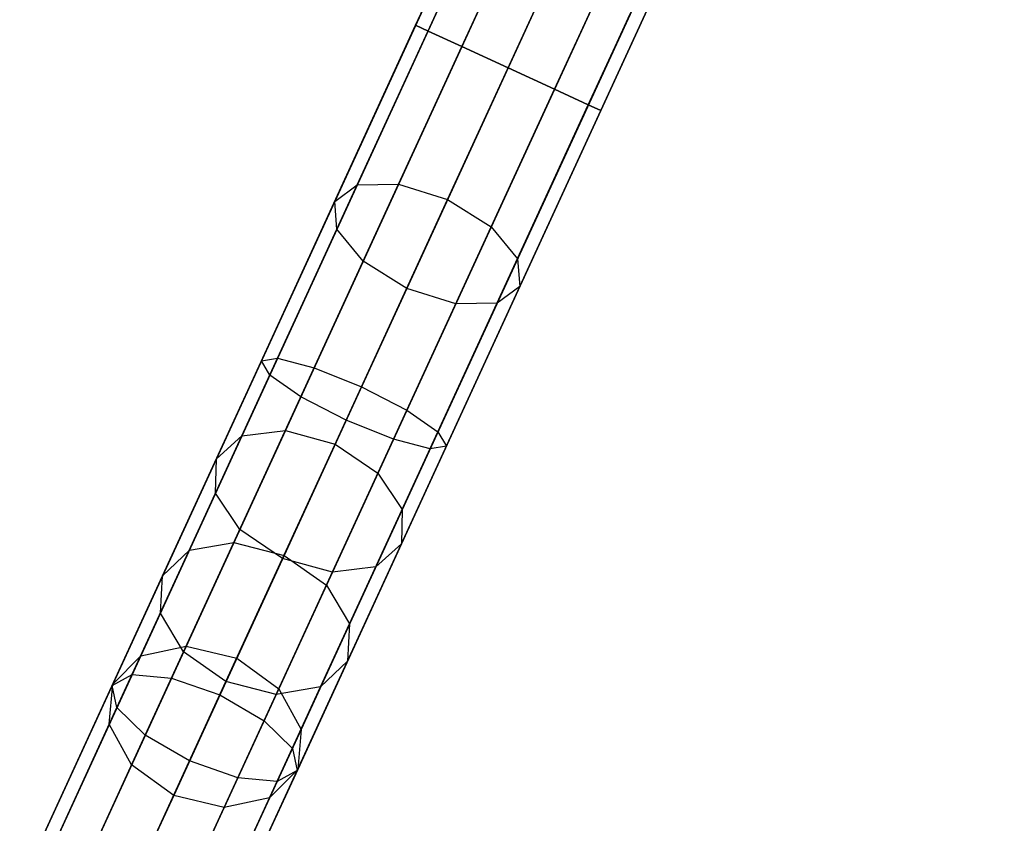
# Model space of a CAD drawing. Extents: x -129 to 129, y -127 to 130.
# Tile 100 of 188: x -34 to -25, y -70 to -62. Entities that reach past the tile are written whole.
import ezdxf

# ---------------------------------------------------------------- set-up
doc = ezdxf.new("R2010")
doc.units = 0
doc.header["$LTSCALE"] = 25.4
doc.layers.get('0').update_dxf_attribs({"linetype": 'CONTINUOUS'})

# ---------------------------------------------------------------- blocks, each defined once
blk = doc.blocks.new('NOME_B_PM2_STL')
at = {"color": 0}
for p, q in [((105.0677, -52.2094, 524.5779), (84.1697, -97.6327, 524.5779)), ((105.0677, -52.2094, 524.5779), (84.1697, -97.6327, 524.5779)), ((84.1697, -97.6327, 344.5779), (105.0677, -52.2094, 344.5779)), ((84.1697, -97.6327, 344.5779), (105.0677, -52.2094, 344.5779)), ((105.1894, -52.2654, 525.0779), (84.2914, -97.6887, 525.0779)), ((105.1894, -52.2654, 525.0779), (84.2914, -97.6887, 525.0779)), ((105.1894, -52.2654, 524.0779), (84.2914, -97.6887, 524.0779)), ((105.1894, -52.2654, 524.0779), (84.2914, -97.6887, 524.0779)), ((84.2914, -97.6887, 344.0779), (105.1894, -52.2654, 344.0779)), ((84.2914, -97.6887, 344.0779), (105.1894, -52.2654, 344.0779)), ((84.2914, -97.6887, 345.0779), (105.1894, -52.2654, 345.0779)), ((84.2914, -97.6887, 345.0779), (105.1894, -52.2654, 345.0779)), ((105.522, -52.4184, 525.4439), (84.6239, -97.8417, 525.4439)), ((105.522, -52.4184, 525.4439), (84.6239, -97.8417, 525.4439)), ((105.522, -52.4184, 523.7119), (84.6239, -97.8417, 523.7119)), ((105.522, -52.4184, 523.7119), (84.6239, -97.8417, 523.7119)), ((84.6239, -97.8417, 343.7118), (105.522, -52.4184, 343.7118)), ((84.6239, -97.8417, 343.7118), (105.522, -52.4184, 343.7118)), ((84.6239, -97.8417, 345.4439), (105.522, -52.4184, 345.4439)), ((84.6239, -97.8417, 345.4439), (105.522, -52.4184, 345.4439)), ((105.9762, -52.6274, 523.5779), (85.0782, -98.0507, 523.5779)), ((105.9762, -52.6274, 525.5779), (85.0782, -98.0507, 525.5779)), ((105.9762, -52.6274, 525.5779), (85.0782, -98.0507, 525.5779)), ((105.9762, -52.6274, 523.5779), (85.0782, -98.0507, 523.5779)), ((85.0782, -98.0507, 345.5779), (105.9762, -52.6274, 345.5779)), ((85.0782, -98.0507, 343.5779), (105.9762, -52.6274, 343.5779)), ((85.0782, -98.0507, 343.5779), (105.9762, -52.6274, 343.5779)), ((85.0782, -98.0507, 345.5779), (105.9762, -52.6274, 345.5779)), ((106.4304, -52.8364, 523.7119), (85.5324, -98.2596, 523.7119)), ((106.4304, -52.8364, 523.7119), (85.5324, -98.2596, 523.7119)), ((106.4304, -52.8364, 525.4439), (85.5324, -98.2596, 525.4439)), ((106.4304, -52.8364, 525.4439), (85.5324, -98.2596, 525.4439)), ((85.5324, -98.2596, 345.4439), (106.4304, -52.8364, 345.4439)), ((85.5324, -98.2596, 345.4439), (106.4304, -52.8364, 345.4439)), ((85.5324, -98.2596, 343.7118), (106.4304, -52.8364, 343.7118)), ((85.5324, -98.2596, 343.7118), (106.4304, -52.8364, 343.7118)), ((106.763, -52.9894, 524.0779), (85.8649, -98.4126, 524.0779)), ((106.763, -52.9894, 524.0779), (85.8649, -98.4126, 524.0779)), ((106.763, -52.9894, 525.0779), (85.8649, -98.4126, 525.0779)), ((106.763, -52.9894, 525.0779), (85.8649, -98.4126, 525.0779)), ((85.8649, -98.4126, 345.0779), (106.763, -52.9894, 345.0779)), ((85.8649, -98.4126, 345.0779), (106.763, -52.9894, 345.0779)), ((85.8649, -98.4126, 344.0779), (106.763, -52.9894, 344.0779)), ((85.8649, -98.4126, 344.0779), (106.763, -52.9894, 344.0779)), ((106.8847, -53.0454, 524.5779), (85.9866, -98.4686, 524.5779)), ((106.8847, -53.0454, 524.5779), (85.9866, -98.4686, 524.5779)), ((85.9866, -98.4686, 344.5779), (106.8847, -53.0454, 344.5779)), ((85.9866, -98.4686, 344.5779), (106.8847, -53.0454, 344.5779)), ((103.0046, -56.6939, 327.5779), (95.4056, -73.2107, 327.5779)), ((103.0046, -56.6939, 327.5779), (95.4056, -73.2107, 327.5779)), ((103.1263, -56.7499, 328.0779), (95.5274, -73.2666, 328.0779)), ((103.1263, -56.7499, 328.0779), (95.5274, -73.2666, 328.0779)), ((103.1263, -56.7499, 327.0779), (95.5274, -73.2666, 327.0779)), ((103.1263, -56.7499, 327.0779), (95.5274, -73.2666, 327.0779)), ((99.7896, -63.6817, 541.5779), (103.0046, -56.6939, 541.5779)), ((99.7896, -63.6817, 541.5779), (103.0046, -56.6939, 541.5779)), ((99.9113, -63.7377, 541.0779), (103.1263, -56.7499, 541.0779)), ((99.9113, -63.7377, 541.0779), (103.1263, -56.7499, 541.0779)), ((99.9113, -63.7377, 542.0779), (103.1263, -56.7499, 542.0779)), ((99.9113, -63.7377, 542.0779), (103.1263, -56.7499, 542.0779)), ((103.4588, -56.9029, 328.4439), (95.8599, -73.4196, 328.4439)), ((103.4588, -56.9029, 328.4439), (95.8599, -73.4196, 328.4439)), ((103.4588, -56.9029, 326.7119), (95.8599, -73.4196, 326.7119)), ((103.4588, -56.9029, 326.7119), (95.8599, -73.4196, 326.7119)), ((100.2439, -63.8907, 540.7119), (103.4588, -56.9029, 540.7119)), ((100.2439, -63.8907, 540.7119), (103.4588, -56.9029, 540.7119)), ((100.2439, -63.8907, 542.4439), (103.4588, -56.9029, 542.4439)), ((100.2439, -63.8907, 542.4439), (103.4588, -56.9029, 542.4439)), ((103.913, -57.1118, 326.5779), (96.3141, -73.6286, 326.5779)), ((103.913, -57.1118, 328.5779), (96.3141, -73.6286, 328.5779)), ((103.913, -57.1118, 328.5779), (96.3141, -73.6286, 328.5779)), ((103.913, -57.1118, 326.5779), (96.3141, -73.6286, 326.5779)), ((100.6981, -64.0997, 542.5779), (103.913, -57.1118, 542.5779)), ((100.6981, -64.0997, 540.5779), (103.913, -57.1118, 540.5779)), ((100.6981, -64.0997, 540.5779), (103.913, -57.1118, 540.5779)), ((100.6981, -64.0997, 542.5779), (103.913, -57.1118, 542.5779)), ((104.3673, -57.3208, 326.7119), (96.7683, -73.8376, 326.7119)), ((104.3673, -57.3208, 326.7119), (96.7683, -73.8376, 326.7119)), ((104.3673, -57.3208, 328.4439), (96.7683, -73.8376, 328.4439)), ((104.3673, -57.3208, 328.4439), (96.7683, -73.8376, 328.4439)), ((101.1523, -64.3087, 542.4439), (104.3673, -57.3208, 542.4439)), ((101.1523, -64.3087, 542.4439), (104.3673, -57.3208, 542.4439)), ((101.1523, -64.3087, 540.7119), (104.3673, -57.3208, 540.7119)), ((101.1523, -64.3087, 540.7119), (104.3673, -57.3208, 540.7119)), ((104.6998, -57.4738, 327.0779), (97.1009, -73.9906, 327.0779)), ((104.6998, -57.4738, 327.0779), (97.1009, -73.9906, 327.0779)), ((104.6998, -57.4738, 328.0779), (97.1009, -73.9906, 328.0779)), ((104.6998, -57.4738, 328.0779), (97.1009, -73.9906, 328.0779)), ((104.8215, -57.5298, 327.5779), (97.2226, -74.0466, 327.5779)), ((104.8215, -57.5298, 327.5779), (97.2226, -74.0466, 327.5779)), ((101.4849, -64.4617, 542.0779), (104.6998, -57.4738, 542.0779)), ((101.4849, -64.4617, 542.0779), (104.6998, -57.4738, 542.0779)), ((101.4849, -64.4617, 541.0779), (104.6998, -57.4738, 541.0779)), ((101.4849, -64.4617, 541.0779), (104.6998, -57.4738, 541.0779)), ((101.6066, -64.5177, 541.5779), (104.8215, -57.5298, 541.5779)), ((101.6066, -64.5177, 541.5779), (104.8215, -57.5298, 541.5779)), ((98.9945, -65.4099, 30.0294), (100.9351, -61.1919, 28.2004)), ((98.9945, -65.4099, 30.0294), (100.9351, -61.1919, 28.2004)), ((99.2165, -65.248, 30.4681), (101.1086, -61.1355, 28.6849)), ((99.2165, -65.248, 30.4681), (101.1086, -61.1355, 28.6849)), ((99.6224, -65.2415, 30.7892), (101.479, -61.2061, 29.0395)), ((99.6224, -65.2415, 30.7892), (101.479, -61.2061, 29.0395)), ((99.016, -65.6838, 29.5906), (101.0051, -61.3604, 27.716)), ((99.016, -65.6838, 29.5906), (101.0051, -61.3604, 27.716)), ((101.9471, -61.385, 29.1693), (100.1035, -65.3921, 30.9068)), ((101.9471, -61.385, 29.1693), (100.1035, -65.3921, 30.9068)), ((99.2751, -65.9963, 29.2695), (101.2998, -61.5957, 27.3614)), ((99.2751, -65.9963, 29.2695), (101.2998, -61.5957, 27.3614)), ((100.5309, -65.6595, 30.7892), (102.3874, -61.6241, 29.0395)), ((100.5309, -65.6595, 30.7892), (102.3874, -61.6241, 29.0395)), ((99.7025, -66.2637, 29.1519), (101.7401, -61.8348, 27.2316)), ((99.7025, -66.2637, 29.1519), (101.7401, -61.8348, 27.2316)), ((100.79, -65.972, 30.4681), (102.6821, -61.8594, 28.6849)), ((100.79, -65.972, 30.4681), (102.6821, -61.8594, 28.6849)), ((100.1836, -66.4143, 29.2695), (102.2082, -62.0136, 27.3614)), ((100.1836, -66.4143, 29.2695), (102.2082, -62.0136, 27.3614)), ((100.8115, -66.2458, 30.0294), (102.7521, -62.0278, 28.2004)), ((100.8115, -66.2458, 30.0294), (102.7521, -62.0278, 28.2004)), ((100.5895, -66.4078, 29.5906), (102.5786, -62.0843, 27.716)), ((100.5895, -66.4078, 29.5906), (102.5786, -62.0843, 27.716)), ((100.4579, -62.5498, 690.0031), (99.2165, -65.248, 688.6877)), ((100.4579, -62.5498, 690.0031), (99.2165, -65.248, 688.6877)), ((100.2678, -62.6425, 690.4756), (98.9945, -65.4099, 689.1263)), ((100.2678, -62.6425, 690.4756), (98.9945, -65.4099, 689.1263)), ((100.8405, -62.5939, 689.6573), (99.6224, -65.2415, 688.3665)), ((100.8405, -62.5939, 689.6573), (99.6224, -65.2415, 688.3665)), ((100.321, -62.8472, 690.948), (99.016, -65.6838, 689.5651)), ((100.321, -62.8472, 690.948), (99.016, -65.6838, 689.5651)), ((100.1035, -65.3921, 688.249), (101.3131, -62.7631, 689.5307)), ((100.1035, -65.3921, 688.249), (101.3131, -62.7631, 689.5307)), ((101.749, -63.0119, 689.6573), (100.5309, -65.6595, 688.3665)), ((101.749, -63.0119, 689.6573), (100.5309, -65.6595, 688.3665)), ((100.6035, -63.1091, 691.2939), (99.2751, -65.9963, 689.8862)), ((100.6035, -63.1091, 691.2939), (99.2751, -65.9963, 689.8862)), ((102.0314, -63.2737, 690.0031), (100.79, -65.972, 688.6877)), ((102.0314, -63.2737, 690.0031), (100.79, -65.972, 688.6877)), ((101.0394, -63.3579, 691.4205), (99.7025, -66.2637, 690.0038)), ((101.0394, -63.3579, 691.4205), (99.7025, -66.2637, 690.0038)), ((101.5119, -63.5271, 691.2939), (100.1836, -66.4143, 689.8862)), ((101.5119, -63.5271, 691.2939), (100.1836, -66.4143, 689.8862)), ((102.0847, -63.4784, 690.4756), (100.8115, -66.2458, 689.1263)), ((102.0847, -63.4784, 690.4756), (100.8115, -66.2458, 689.1263)), ((101.8945, -63.5712, 690.948), (100.5895, -66.4078, 689.5651)), ((101.8945, -63.5712, 690.948), (100.5895, -66.4078, 689.5651)), ((98.2743, -66.9755, 541.9092), (99.7896, -63.6817, 541.5779)), ((98.2743, -66.9755, 541.9092), (99.7896, -63.6817, 541.5779)), ((99.7896, -63.6817, 541.5779), (99.9113, -63.7377, 541.0779)), ((99.9113, -63.7377, 542.0779), (99.7896, -63.6817, 541.5779)), ((99.7896, -63.6817, 541.5779), (99.9113, -63.7377, 541.0779)), ((99.9113, -63.7377, 542.0779), (99.7896, -63.6817, 541.5779)), ((98.3581, -67.1139, 541.4175), (99.9113, -63.7377, 541.0779)), ((98.3581, -67.1139, 541.4175), (99.9113, -63.7377, 541.0779)), ((98.4339, -66.9492, 542.4009), (99.9113, -63.7377, 542.0779)), ((98.4339, -66.9492, 542.4009), (99.9113, -63.7377, 542.0779)), ((99.9113, -63.7377, 541.0779), (100.2439, -63.8907, 540.7119)), ((100.2439, -63.8907, 542.4439), (99.9113, -63.7377, 542.0779)), ((99.9113, -63.7377, 541.0779), (100.2439, -63.8907, 540.7119)), ((100.2439, -63.8907, 542.4439), (99.9113, -63.7377, 542.0779)), ((98.6629, -67.3271, 541.0576), (100.2439, -63.8907, 540.7119)), ((98.6629, -67.3271, 541.0576), (100.2439, -63.8907, 540.7119)), ((98.7941, -67.0419, 542.7609), (100.2439, -63.8907, 542.4439)), ((98.7941, -67.0419, 542.7609), (100.2439, -63.8907, 542.4439)), ((100.2439, -63.8907, 540.7119), (100.6981, -64.0997, 540.5779)), ((100.6981, -64.0997, 542.5779), (100.2439, -63.8907, 542.4439)), ((100.2439, -63.8907, 540.7119), (100.6981, -64.0997, 540.5779)), ((100.6981, -64.0997, 542.5779), (100.2439, -63.8907, 542.4439)), ((99.107, -67.5582, 540.9258), (100.6981, -64.0997, 540.5779)), ((99.107, -67.5582, 540.9258), (100.6981, -64.0997, 540.5779)), ((100.6981, -64.0997, 542.5779), (99.2585, -67.2288, 542.8927)), ((100.6981, -64.0997, 542.5779), (99.2585, -67.2288, 542.8927)), ((101.1523, -64.3087, 542.4439), (100.6981, -64.0997, 542.5779)), ((100.6981, -64.0997, 540.5779), (101.1523, -64.3087, 540.7119)), ((101.1523, -64.3087, 542.4439), (100.6981, -64.0997, 542.5779)), ((100.6981, -64.0997, 540.5779), (101.1523, -64.3087, 540.7119)), ((99.5713, -67.7451, 541.0576), (101.1523, -64.3087, 540.7119)), ((99.5713, -67.7451, 541.0576), (101.1523, -64.3087, 540.7119)), ((99.7026, -67.4598, 542.7609), (101.1523, -64.3087, 542.4439)), ((99.7026, -67.4598, 542.7609), (101.1523, -64.3087, 542.4439)), ((101.4849, -64.4617, 542.0779), (101.1523, -64.3087, 542.4439)), ((101.1523, -64.3087, 540.7119), (101.4849, -64.4617, 541.0779)), ((101.4849, -64.4617, 542.0779), (101.1523, -64.3087, 542.4439)), ((101.1523, -64.3087, 540.7119), (101.4849, -64.4617, 541.0779)), ((99.9316, -67.8378, 541.4175), (101.4849, -64.4617, 541.0779)), ((99.9316, -67.8378, 541.4175), (101.4849, -64.4617, 541.0779)), ((100.0074, -67.6731, 542.4009), (101.4849, -64.4617, 542.0779)), ((100.0074, -67.6731, 542.4009), (101.4849, -64.4617, 542.0779)), ((101.6066, -64.5177, 541.5779), (101.4849, -64.4617, 542.0779)), ((101.4849, -64.4617, 541.0779), (101.6066, -64.5177, 541.5779)), ((101.6066, -64.5177, 541.5779), (101.4849, -64.4617, 542.0779)), ((101.4849, -64.4617, 541.0779), (101.6066, -64.5177, 541.5779)), ((100.0912, -67.8114, 541.9092), (101.6066, -64.5177, 541.5779)), ((100.0912, -67.8114, 541.9092), (101.6066, -64.5177, 541.5779)), ((97.5678, -68.8315, 33.3165), (99.2165, -65.248, 30.4681)), ((97.5678, -68.8315, 33.3165), (99.2165, -65.248, 30.4681)), ((98.0047, -68.7577, 33.5842), (99.6224, -65.2415, 30.7892)), ((98.0047, -68.7577, 33.5842), (99.6224, -65.2415, 30.7892)), ((99.2165, -65.248, 688.6877), (98.0836, -67.7104, 686.8974)), ((99.2165, -65.248, 688.6877), (98.0836, -67.7104, 686.8974)), ((99.6224, -65.2415, 688.3665), (98.5108, -67.6577, 686.6099)), ((99.6224, -65.2415, 688.3665), (98.5108, -67.6577, 686.6099)), ((98.9945, -65.4099, 689.1263), (99.2165, -65.248, 688.6877)), ((98.9945, -65.4099, 689.1263), (99.2165, -65.248, 688.6877)), ((98.9945, -65.4099, 30.0294), (99.2165, -65.248, 30.4681)), ((98.9945, -65.4099, 30.0294), (99.2165, -65.248, 30.4681)), ((99.2165, -65.248, 688.6877), (99.6224, -65.2415, 688.3665)), ((99.2165, -65.248, 688.6877), (99.6224, -65.2415, 688.3665)), ((99.2165, -65.248, 30.4681), (99.6224, -65.2415, 30.7892)), ((99.2165, -65.248, 30.4681), (99.6224, -65.2415, 30.7892)), ((99.6224, -65.2415, 688.3665), (100.1035, -65.3921, 688.249)), ((99.6224, -65.2415, 688.3665), (100.1035, -65.3921, 688.249)), ((99.6224, -65.2415, 30.7892), (100.1035, -65.3921, 30.9068)), ((99.6224, -65.2415, 30.7892), (100.1035, -65.3921, 30.9068)), ((97.3036, -69.0853, 32.9508), (98.9945, -65.4099, 30.0294)), ((97.3036, -69.0853, 32.9508), (98.9945, -65.4099, 30.0294)), ((98.9945, -65.4099, 689.1263), (97.8326, -67.9355, 687.2902)), ((98.9945, -65.4099, 689.1263), (97.8326, -67.9355, 687.2902)), ((100.1035, -65.3921, 30.9068), (98.4971, -68.8837, 33.6821)), ((100.1035, -65.3921, 30.9068), (98.4971, -68.8837, 33.6821)), ((99.016, -65.6838, 689.5651), (98.9945, -65.4099, 689.1263)), ((99.016, -65.6838, 689.5651), (98.9945, -65.4099, 689.1263)), ((99.016, -65.6838, 29.5906), (98.9945, -65.4099, 30.0294)), ((99.016, -65.6838, 29.5906), (98.9945, -65.4099, 30.0294)), ((98.9997, -67.7913, 686.5046), (100.1035, -65.3921, 688.249)), ((98.9997, -67.7913, 686.5046), (100.1035, -65.3921, 688.249)), ((100.1035, -65.3921, 688.249), (100.5309, -65.6595, 688.3665)), ((100.1035, -65.3921, 688.249), (100.5309, -65.6595, 688.3665)), ((100.1035, -65.3921, 30.9068), (100.5309, -65.6595, 30.7892)), ((100.1035, -65.3921, 30.9068), (100.5309, -65.6595, 30.7892)), ((97.2828, -69.4511, 32.5851), (99.016, -65.6838, 29.5906)), ((97.2828, -69.4511, 32.5851), (99.016, -65.6838, 29.5906)), ((99.016, -65.6838, 689.5651), (97.825, -68.2725, 687.683)), ((99.016, -65.6838, 689.5651), (97.825, -68.2725, 687.683)), ((98.9132, -69.1757, 33.5842), (100.5309, -65.6595, 30.7892)), ((98.9132, -69.1757, 33.5842), (100.5309, -65.6595, 30.7892)), ((99.2751, -65.9963, 689.8862), (99.016, -65.6838, 689.5651)), ((99.2751, -65.9963, 689.8862), (99.016, -65.6838, 689.5651)), ((99.2751, -65.9963, 29.2695), (99.016, -65.6838, 29.5906)), ((99.2751, -65.9963, 29.2695), (99.016, -65.6838, 29.5906)), ((100.5309, -65.6595, 688.3665), (99.4193, -68.0756, 686.6099)), ((100.5309, -65.6595, 688.3665), (99.4193, -68.0756, 686.6099)), ((100.5309, -65.6595, 688.3665), (100.79, -65.972, 688.6877)), ((100.5309, -65.6595, 688.3665), (100.79, -65.972, 688.6877)), ((100.5309, -65.6595, 30.7892), (100.79, -65.972, 30.4681)), ((100.5309, -65.6595, 30.7892), (100.79, -65.972, 30.4681)), ((97.511, -69.8309, 32.3174), (99.2751, -65.9963, 29.2695)), ((97.511, -69.8309, 32.3174), (99.2751, -65.9963, 29.2695)), ((99.2751, -65.9963, 689.8862), (98.0629, -68.6312, 687.9706)), ((99.2751, -65.9963, 689.8862), (98.0629, -68.6312, 687.9706)), ((99.1413, -69.5555, 33.3165), (100.79, -65.972, 30.4681)), ((99.1413, -69.5555, 33.3165), (100.79, -65.972, 30.4681)), ((99.7025, -66.2637, 690.0038), (99.2751, -65.9963, 689.8862)), ((99.7025, -66.2637, 690.0038), (99.2751, -65.9963, 689.8862)), ((99.7025, -66.2637, 29.1519), (99.2751, -65.9963, 29.2695)), ((99.7025, -66.2637, 29.1519), (99.2751, -65.9963, 29.2695)), ((100.79, -65.972, 688.6877), (99.6571, -68.4343, 686.8974)), ((100.79, -65.972, 688.6877), (99.6571, -68.4343, 686.8974)), ((100.79, -65.972, 688.6877), (100.8115, -66.2458, 689.1263)), ((100.79, -65.972, 688.6877), (100.8115, -66.2458, 689.1263)), ((100.79, -65.972, 30.4681), (100.8115, -66.2458, 30.0294)), ((100.79, -65.972, 30.4681), (100.8115, -66.2458, 30.0294)), ((97.927, -70.1228, 32.2194), (99.7025, -66.2637, 29.1519)), ((97.927, -70.1228, 32.2194), (99.7025, -66.2637, 29.1519)), ((99.7025, -66.2637, 690.0038), (98.4825, -68.9155, 688.0758)), ((99.7025, -66.2637, 690.0038), (98.4825, -68.9155, 688.0758)), ((99.1205, -69.9212, 32.9508), (100.8115, -66.2458, 30.0294)), ((99.1205, -69.9212, 32.9508), (100.8115, -66.2458, 30.0294)), ((100.8115, -66.2458, 689.1263), (99.6495, -68.7714, 687.2902)), ((100.8115, -66.2458, 689.1263), (99.6495, -68.7714, 687.2902)), ((100.1836, -66.4143, 689.8862), (99.7025, -66.2637, 690.0038)), ((100.1836, -66.4143, 689.8862), (99.7025, -66.2637, 690.0038)), ((100.1836, -66.4143, 29.2695), (99.7025, -66.2637, 29.1519)), ((100.1836, -66.4143, 29.2695), (99.7025, -66.2637, 29.1519)), ((100.8115, -66.2458, 689.1263), (100.5895, -66.4078, 689.5651)), ((100.8115, -66.2458, 689.1263), (100.5895, -66.4078, 689.5651)), ((100.8115, -66.2458, 30.0294), (100.5895, -66.4078, 29.5906)), ((100.8115, -66.2458, 30.0294), (100.5895, -66.4078, 29.5906)), ((98.4194, -70.2488, 32.3174), (100.1836, -66.4143, 29.2695)), ((98.4194, -70.2488, 32.3174), (100.1836, -66.4143, 29.2695)), ((98.8563, -70.175, 32.5851), (100.5895, -66.4078, 29.5906)), ((98.8563, -70.175, 32.5851), (100.5895, -66.4078, 29.5906)), ((100.1836, -66.4143, 689.8862), (98.9714, -69.0492, 687.9706)), ((100.1836, -66.4143, 689.8862), (98.9714, -69.0492, 687.9706)), ((100.5895, -66.4078, 689.5651), (99.3985, -68.9964, 687.683)), ((100.5895, -66.4078, 689.5651), (99.3985, -68.9964, 687.683)), ((100.5895, -66.4078, 689.5651), (100.1836, -66.4143, 689.8862)), ((100.5895, -66.4078, 689.5651), (100.1836, -66.4143, 689.8862)), ((100.5895, -66.4078, 29.5906), (100.1836, -66.4143, 29.2695)), ((100.5895, -66.4078, 29.5906), (100.1836, -66.4143, 29.2695)), ((96.8091, -70.1601, 542.8924), (98.2743, -66.9755, 541.9092)), ((96.8091, -70.1601, 542.8924), (98.2743, -66.9755, 541.9092)), ((97.0053, -70.0542, 543.3595), (98.4339, -66.9492, 542.4009)), ((97.0053, -70.0542, 543.3595), (98.4339, -66.9492, 542.4009)), ((98.2743, -66.9755, 541.9092), (98.4339, -66.9492, 542.4009)), ((98.2743, -66.9755, 541.9092), (98.4339, -66.9492, 542.4009)), ((98.3581, -67.1139, 541.4175), (98.2743, -66.9755, 541.9092)), ((98.3581, -67.1139, 541.4175), (98.2743, -66.9755, 541.9092)), ((98.4339, -66.9492, 542.4009), (98.7941, -67.0419, 542.7609)), ((98.4339, -66.9492, 542.4009), (98.7941, -67.0419, 542.7609)), ((97.3924, -70.0886, 543.7015), (98.7941, -67.0419, 542.7609)), ((97.3924, -70.0886, 543.7015), (98.7941, -67.0419, 542.7609)), ((98.7941, -67.0419, 542.7609), (99.2585, -67.2288, 542.8927)), ((98.7941, -67.0419, 542.7609), (99.2585, -67.2288, 542.8927)), ((96.8563, -70.3781, 542.4252), (98.3581, -67.1139, 541.4175)), ((96.8563, -70.3781, 542.4252), (98.3581, -67.1139, 541.4175)), ((98.6629, -67.3271, 541.0576), (98.3581, -67.1139, 541.4175)), ((98.6629, -67.3271, 541.0576), (98.3581, -67.1139, 541.4175)), ((99.2585, -67.2288, 542.8927), (97.8666, -70.2542, 543.8267)), ((99.2585, -67.2288, 542.8927), (97.8666, -70.2542, 543.8267)), ((99.2585, -67.2288, 542.8927), (99.7026, -67.4598, 542.7609)), ((99.2585, -67.2288, 542.8927), (99.7026, -67.4598, 542.7609)), ((97.1343, -70.6496, 542.0833), (98.6629, -67.3271, 541.0576)), ((97.1343, -70.6496, 542.0833), (98.6629, -67.3271, 541.0576)), ((99.107, -67.5582, 540.9258), (98.6629, -67.3271, 541.0576)), ((99.107, -67.5582, 540.9258), (98.6629, -67.3271, 541.0576)), ((98.3009, -70.5066, 543.7015), (99.7026, -67.4598, 542.7609)), ((98.3009, -70.5066, 543.7015), (99.7026, -67.4598, 542.7609)), ((99.7026, -67.4598, 542.7609), (100.0074, -67.6731, 542.4009)), ((99.7026, -67.4598, 542.7609), (100.0074, -67.6731, 542.4009)), ((97.5685, -70.902, 541.9581), (99.107, -67.5582, 540.9258)), ((97.5685, -70.902, 541.9581), (99.107, -67.5582, 540.9258)), ((99.5713, -67.7451, 541.0576), (99.107, -67.5582, 540.9258)), ((99.5713, -67.7451, 541.0576), (99.107, -67.5582, 540.9258)), ((98.5108, -67.6577, 686.6099), (97.5365, -69.7754, 684.436)), ((98.5108, -67.6577, 686.6099), (97.5365, -69.7754, 684.436)), ((98.0836, -67.7104, 686.8974), (98.5108, -67.6577, 686.6099)), ((98.0836, -67.7104, 686.8974), (98.5108, -67.6577, 686.6099)), ((98.5108, -67.6577, 686.6099), (98.9997, -67.7913, 686.5046)), ((98.5108, -67.6577, 686.6099), (98.9997, -67.7913, 686.5046)), ((98.5788, -70.7781, 543.3595), (100.0074, -67.6731, 542.4009)), ((98.5788, -70.7781, 543.3595), (100.0074, -67.6731, 542.4009)), ((100.0074, -67.6731, 542.4009), (100.0912, -67.8114, 541.9092)), ((100.0074, -67.6731, 542.4009), (100.0912, -67.8114, 541.9092)), ((98.0836, -67.7104, 686.8974), (97.0907, -69.8687, 684.682)), ((98.0836, -67.7104, 686.8974), (97.0907, -69.8687, 684.682)), ((97.8326, -67.9355, 687.2902), (98.0836, -67.7104, 686.8974)), ((97.8326, -67.9355, 687.2902), (98.0836, -67.7104, 686.8974)), ((98.0427, -71.0676, 542.0833), (99.5713, -67.7451, 541.0576)), ((98.0427, -71.0676, 542.0833), (99.5713, -67.7451, 541.0576)), ((99.9316, -67.8378, 541.4175), (99.5713, -67.7451, 541.0576)), ((99.9316, -67.8378, 541.4175), (99.5713, -67.7451, 541.0576)), ((98.0322, -69.8942, 684.346), (98.9997, -67.7913, 686.5046)), ((98.0322, -69.8942, 684.346), (98.9997, -67.7913, 686.5046)), ((98.4298, -71.102, 542.4252), (99.9316, -67.8378, 541.4175)), ((98.4298, -71.102, 542.4252), (99.9316, -67.8378, 541.4175)), ((98.626, -70.9961, 542.8924), (100.0912, -67.8114, 541.9092)), ((98.626, -70.9961, 542.8924), (100.0912, -67.8114, 541.9092)), ((98.9997, -67.7913, 686.5046), (99.4193, -68.0756, 686.6099)), ((98.9997, -67.7913, 686.5046), (99.4193, -68.0756, 686.6099)), ((100.0912, -67.8114, 541.9092), (99.9316, -67.8378, 541.4175)), ((100.0912, -67.8114, 541.9092), (99.9316, -67.8378, 541.4175)), ((97.8326, -67.9355, 687.2902), (96.8142, -70.149, 685.018)), ((97.8326, -67.9355, 687.2902), (96.8142, -70.149, 685.018)), ((97.825, -68.2725, 687.683), (97.8326, -67.9355, 687.2902)), ((97.825, -68.2725, 687.683), (97.8326, -67.9355, 687.2902)), ((99.4193, -68.0756, 686.6099), (98.445, -70.1934, 684.436)), ((99.4193, -68.0756, 686.6099), (98.445, -70.1934, 684.436)), ((99.4193, -68.0756, 686.6099), (99.6571, -68.4343, 686.8974)), ((99.4193, -68.0756, 686.6099), (99.6571, -68.4343, 686.8974)), ((97.825, -68.2725, 687.683), (96.7812, -70.5414, 685.354)), ((97.825, -68.2725, 687.683), (96.7812, -70.5414, 685.354)), ((98.0629, -68.6312, 687.9706), (97.825, -68.2725, 687.683)), ((98.0629, -68.6312, 687.9706), (97.825, -68.2725, 687.683)), ((99.6571, -68.4343, 686.8974), (98.6642, -70.5926, 684.682)), ((99.6571, -68.4343, 686.8974), (98.6642, -70.5926, 684.682)), ((99.6571, -68.4343, 686.8974), (99.6495, -68.7714, 687.2902)), ((99.6571, -68.4343, 686.8974), (99.6495, -68.7714, 687.2902)), ((98.0629, -68.6312, 687.9706), (97.0004, -70.9407, 685.6)), ((98.0629, -68.6312, 687.9706), (97.0004, -70.9407, 685.6)), ((98.4825, -68.9155, 688.0758), (98.0629, -68.6312, 687.9706)), ((98.4825, -68.9155, 688.0758), (98.0629, -68.6312, 687.9706)), ((96.2652, -71.6629, 37.0527), (97.5678, -68.8315, 33.3165)), ((96.2652, -71.6629, 37.0527), (97.5678, -68.8315, 33.3165)), ((96.7265, -71.5359, 37.2503), (98.0047, -68.7577, 33.5842)), ((96.7265, -71.5359, 37.2503), (98.0047, -68.7577, 33.5842)), ((97.3036, -69.0853, 32.9508), (97.5678, -68.8315, 33.3165)), ((97.3036, -69.0853, 32.9508), (97.5678, -68.8315, 33.3165)), ((97.5678, -68.8315, 33.3165), (98.0047, -68.7577, 33.5842)), ((97.5678, -68.8315, 33.3165), (98.0047, -68.7577, 33.5842)), ((98.0047, -68.7577, 33.5842), (98.4971, -68.8837, 33.6821)), ((98.0047, -68.7577, 33.5842), (98.4971, -68.8837, 33.6821)), ((99.6495, -68.7714, 687.2902), (98.6311, -70.985, 685.018)), ((99.6495, -68.7714, 687.2902), (98.6311, -70.985, 685.018)), ((99.6495, -68.7714, 687.2902), (99.3985, -68.9964, 687.683)), ((99.6495, -68.7714, 687.2902), (99.3985, -68.9964, 687.683)), ((98.4971, -68.8837, 33.6821), (97.2279, -71.6424, 37.3226)), ((98.4971, -68.8837, 33.6821), (97.2279, -71.6424, 37.3226)), ((98.4825, -68.9155, 688.0758), (97.4132, -71.2398, 685.69)), ((98.4825, -68.9155, 688.0758), (97.4132, -71.2398, 685.69)), ((98.9714, -69.0492, 687.9706), (98.4825, -68.9155, 688.0758)), ((98.9714, -69.0492, 687.9706), (98.4825, -68.9155, 688.0758)), ((98.4971, -68.8837, 33.6821), (98.9132, -69.1757, 33.5842)), ((98.4971, -68.8837, 33.6821), (98.9132, -69.1757, 33.5842)), ((99.3985, -68.9964, 687.683), (98.3547, -71.2654, 685.354)), ((99.3985, -68.9964, 687.683), (98.3547, -71.2654, 685.354)), ((99.3985, -68.9964, 687.683), (98.9714, -69.0492, 687.9706)), ((99.3985, -68.9964, 687.683), (98.9714, -69.0492, 687.9706)), ((95.9676, -71.9893, 36.7828), (97.3036, -69.0853, 32.9508)), ((95.9676, -71.9893, 36.7828), (97.3036, -69.0853, 32.9508)), ((97.2828, -69.4511, 32.5851), (97.3036, -69.0853, 32.9508)), ((97.2828, -69.4511, 32.5851), (97.3036, -69.0853, 32.9508)), ((98.9714, -69.0492, 687.9706), (97.9089, -71.3586, 685.6)), ((98.9714, -69.0492, 687.9706), (97.9089, -71.3586, 685.6)), ((97.635, -71.9539, 37.2503), (98.9132, -69.1757, 33.5842)), ((97.635, -71.9539, 37.2503), (98.9132, -69.1757, 33.5842)), ((98.9132, -69.1757, 33.5842), (99.1413, -69.5555, 33.3165)), ((98.9132, -69.1757, 33.5842), (99.1413, -69.5555, 33.3165)), ((95.9134, -72.4276, 36.513), (97.2828, -69.4511, 32.5851)), ((95.9134, -72.4276, 36.513), (97.2828, -69.4511, 32.5851)), ((97.511, -69.8309, 32.3174), (97.2828, -69.4511, 32.5851)), ((97.511, -69.8309, 32.3174), (97.2828, -69.4511, 32.5851)), ((97.8387, -72.3868, 37.0527), (99.1413, -69.5555, 33.3165)), ((97.8387, -72.3868, 37.0527), (99.1413, -69.5555, 33.3165)), ((99.1413, -69.5555, 33.3165), (99.1205, -69.9212, 32.9508)), ((99.1413, -69.5555, 33.3165), (99.1205, -69.9212, 32.9508)), ((97.5365, -69.7754, 684.436), (96.7265, -71.5359, 681.9055)), ((97.5365, -69.7754, 684.436), (96.7265, -71.5359, 681.9055)), ((97.0907, -69.8687, 684.682), (97.5365, -69.7754, 684.436)), ((97.0907, -69.8687, 684.682), (97.5365, -69.7754, 684.436)), ((97.5365, -69.7754, 684.436), (98.0322, -69.8942, 684.346)), ((97.5365, -69.7754, 684.436), (98.0322, -69.8942, 684.346)), ((96.1171, -72.8605, 36.3154), (97.511, -69.8309, 32.3174)), ((96.1171, -72.8605, 36.3154), (97.511, -69.8309, 32.3174)), ((97.0907, -69.8687, 684.682), (96.2652, -71.6629, 682.103)), ((97.0907, -69.8687, 684.682), (96.2652, -71.6629, 682.103)), ((96.8142, -70.149, 685.018), (97.0907, -69.8687, 684.682)), ((96.8142, -70.149, 685.018), (97.0907, -69.8687, 684.682)), ((97.2279, -71.6424, 681.8331), (98.0322, -69.8942, 684.346)), ((97.2279, -71.6424, 681.8331), (98.0322, -69.8942, 684.346)), ((97.927, -70.1228, 32.2194), (97.511, -69.8309, 32.3174)), ((97.927, -70.1228, 32.2194), (97.511, -69.8309, 32.3174)), ((98.0322, -69.8942, 684.346), (98.445, -70.1934, 684.436)), ((98.0322, -69.8942, 684.346), (98.445, -70.1934, 684.436)), ((97.7845, -72.8252, 36.7828), (99.1205, -69.9212, 32.9508)), ((97.7845, -72.8252, 36.7828), (99.1205, -69.9212, 32.9508)), ((99.1205, -69.9212, 32.9508), (98.8563, -70.175, 32.5851)), ((99.1205, -69.9212, 32.9508), (98.8563, -70.175, 32.5851)), ((95.6731, -72.9499, 544.9218), (97.0053, -70.0542, 543.3595)), ((95.6731, -72.9499, 544.9218), (97.0053, -70.0542, 543.3595)), ((96.0852, -72.9299, 545.2344), (97.3924, -70.0886, 543.7015)), ((96.0852, -72.9299, 545.2344), (97.3924, -70.0886, 543.7015)), ((96.8091, -70.1601, 542.8924), (97.0053, -70.0542, 543.3595)), ((96.8091, -70.1601, 542.8924), (97.0053, -70.0542, 543.3595)), ((97.0053, -70.0542, 543.3595), (97.3924, -70.0886, 543.7015)), ((97.0053, -70.0542, 543.3595), (97.3924, -70.0886, 543.7015)), ((97.3924, -70.0886, 543.7015), (97.8666, -70.2542, 543.8267)), ((97.3924, -70.0886, 543.7015), (97.8666, -70.2542, 543.8267)), ((95.4427, -73.1301, 544.4948), (96.8091, -70.1601, 542.8924)), ((95.4427, -73.1301, 544.4948), (96.8091, -70.1601, 542.8924)), ((96.8142, -70.149, 685.018), (95.9676, -71.9893, 682.3729)), ((96.8142, -70.149, 685.018), (95.9676, -71.9893, 682.3729)), ((96.5242, -73.172, 36.2431), (97.927, -70.1228, 32.2194)), ((96.5242, -73.172, 36.2431), (97.927, -70.1228, 32.2194)), ((96.7812, -70.5414, 685.354), (96.8142, -70.149, 685.018)), ((96.7812, -70.5414, 685.354), (96.8142, -70.149, 685.018)), ((96.8563, -70.3781, 542.4252), (96.8091, -70.1601, 542.8924)), ((96.8563, -70.3781, 542.4252), (96.8091, -70.1601, 542.8924)), ((97.4869, -73.1516, 36.513), (98.8563, -70.175, 32.5851)), ((97.4869, -73.1516, 36.513), (98.8563, -70.175, 32.5851)), ((98.445, -70.1934, 684.436), (97.635, -71.9539, 681.9055)), ((98.445, -70.1934, 684.436), (97.635, -71.9539, 681.9055)), ((98.4194, -70.2488, 32.3174), (97.927, -70.1228, 32.2194)), ((98.4194, -70.2488, 32.3174), (97.927, -70.1228, 32.2194)), ((98.8563, -70.175, 32.5851), (98.4194, -70.2488, 32.3174)), ((98.8563, -70.175, 32.5851), (98.4194, -70.2488, 32.3174)), ((98.445, -70.1934, 684.436), (98.6642, -70.5926, 684.682)), ((98.445, -70.1934, 684.436), (98.6642, -70.5926, 684.682)), ((97.8666, -70.2542, 543.8267), (96.5685, -73.0756, 545.3489)), ((97.8666, -70.2542, 543.8267), (96.5685, -73.0756, 545.3489)), ((97.0256, -73.2785, 36.3154), (98.4194, -70.2488, 32.3174)), ((97.0256, -73.2785, 36.3154), (98.4194, -70.2488, 32.3174)), ((97.8666, -70.2542, 543.8267), (98.3009, -70.5066, 543.7015)), ((97.8666, -70.2542, 543.8267), (98.3009, -70.5066, 543.7015)), ((95.4557, -73.4223, 544.0676), (96.8563, -70.3781, 542.4252)), ((95.4557, -73.4223, 544.0676), (96.8563, -70.3781, 542.4252)), ((97.1343, -70.6496, 542.0833), (96.8563, -70.3781, 542.4252)), ((97.1343, -70.6496, 542.0833), (96.8563, -70.3781, 542.4252)), ((96.7812, -70.5414, 685.354), (95.9134, -72.4276, 682.6428)), ((96.7812, -70.5414, 685.354), (95.9134, -72.4276, 682.6428)), ((97.0004, -70.9407, 685.6), (96.7812, -70.5414, 685.354)), ((97.0004, -70.9407, 685.6), (96.7812, -70.5414, 685.354)), ((96.9936, -73.3479, 545.2344), (98.3009, -70.5066, 543.7015)), ((96.9936, -73.3479, 545.2344), (98.3009, -70.5066, 543.7015)), ((98.3009, -70.5066, 543.7015), (98.5788, -70.7781, 543.3595)), ((98.3009, -70.5066, 543.7015), (98.5788, -70.7781, 543.3595)), ((95.7087, -73.7482, 543.755), (97.1343, -70.6496, 542.0833)), ((95.7087, -73.7482, 543.755), (97.1343, -70.6496, 542.0833)), ((97.5685, -70.902, 541.9581), (97.1343, -70.6496, 542.0833)), ((97.5685, -70.902, 541.9581), (97.1343, -70.6496, 542.0833)), ((98.6642, -70.5926, 684.682), (97.8387, -72.3868, 682.103)), ((98.6642, -70.5926, 684.682), (97.8387, -72.3868, 682.103)), ((98.6642, -70.5926, 684.682), (98.6311, -70.985, 685.018)), ((98.6642, -70.5926, 684.682), (98.6311, -70.985, 685.018)), ((97.2466, -73.6738, 544.9218), (98.5788, -70.7781, 543.3595)), ((97.2466, -73.6738, 544.9218), (98.5788, -70.7781, 543.3595)), ((98.5788, -70.7781, 543.3595), (98.626, -70.9961, 542.8924)), ((98.5788, -70.7781, 543.3595), (98.626, -70.9961, 542.8924)), ((97.0004, -70.9407, 685.6), (96.1171, -72.8605, 682.8403)), ((97.0004, -70.9407, 685.6), (96.1171, -72.8605, 682.8403)), ((96.1338, -74.0205, 543.6406), (97.5685, -70.902, 541.9581)), ((96.1338, -74.0205, 543.6406), (97.5685, -70.902, 541.9581)), ((97.4132, -71.2398, 685.69), (97.0004, -70.9407, 685.6)), ((97.4132, -71.2398, 685.69), (97.0004, -70.9407, 685.6)), ((98.0427, -71.0676, 542.0833), (97.5685, -70.902, 541.9581)), ((98.0427, -71.0676, 542.0833), (97.5685, -70.902, 541.9581)), ((96.6172, -74.1661, 543.755), (98.0427, -71.0676, 542.0833)), ((96.6172, -74.1661, 543.755), (98.0427, -71.0676, 542.0833)), ((97.2596, -73.966, 544.4948), (98.626, -70.9961, 542.8924)), ((97.2596, -73.966, 544.4948), (98.626, -70.9961, 542.8924)), ((98.6311, -70.985, 685.018), (97.7845, -72.8252, 682.3729)), ((98.6311, -70.985, 685.018), (97.7845, -72.8252, 682.3729)), ((98.4298, -71.102, 542.4252), (98.0427, -71.0676, 542.0833)), ((98.4298, -71.102, 542.4252), (98.0427, -71.0676, 542.0833)), ((98.6311, -70.985, 685.018), (98.3547, -71.2654, 685.354)), ((98.6311, -70.985, 685.018), (98.3547, -71.2654, 685.354)), ((98.626, -70.9961, 542.8924), (98.4298, -71.102, 542.4252)), ((98.626, -70.9961, 542.8924), (98.4298, -71.102, 542.4252)), ((97.0293, -74.1462, 544.0676), (98.4298, -71.102, 542.4252)), ((97.0293, -74.1462, 544.0676), (98.4298, -71.102, 542.4252)), ((97.4132, -71.2398, 685.69), (96.5242, -73.172, 682.9126)), ((97.4132, -71.2398, 685.69), (96.5242, -73.172, 682.9126)), ((97.9089, -71.3586, 685.6), (97.4132, -71.2398, 685.69)), ((97.9089, -71.3586, 685.6), (97.4132, -71.2398, 685.69)), ((97.9089, -71.3586, 685.6), (97.0256, -73.2785, 682.8403)), ((97.9089, -71.3586, 685.6), (97.0256, -73.2785, 682.8403)), ((98.3547, -71.2654, 685.354), (97.4869, -73.1516, 682.6428)), ((98.3547, -71.2654, 685.354), (97.4869, -73.1516, 682.6428)), ((98.3547, -71.2654, 685.354), (97.9089, -71.3586, 685.6)), ((98.3547, -71.2654, 685.354), (97.9089, -71.3586, 685.6))]:
    blk.add_line(p, q, dxfattribs=at)

msp = doc.modelspace()

# ---------------------------------------------------------------- block references
at = {"color": 253}
msp.add_blockref('NOME_B_PM2_STL', (-130.1886, 1.2338, -1724.8619), dxfattribs=at)

doc.saveas('drawing.dxf')
